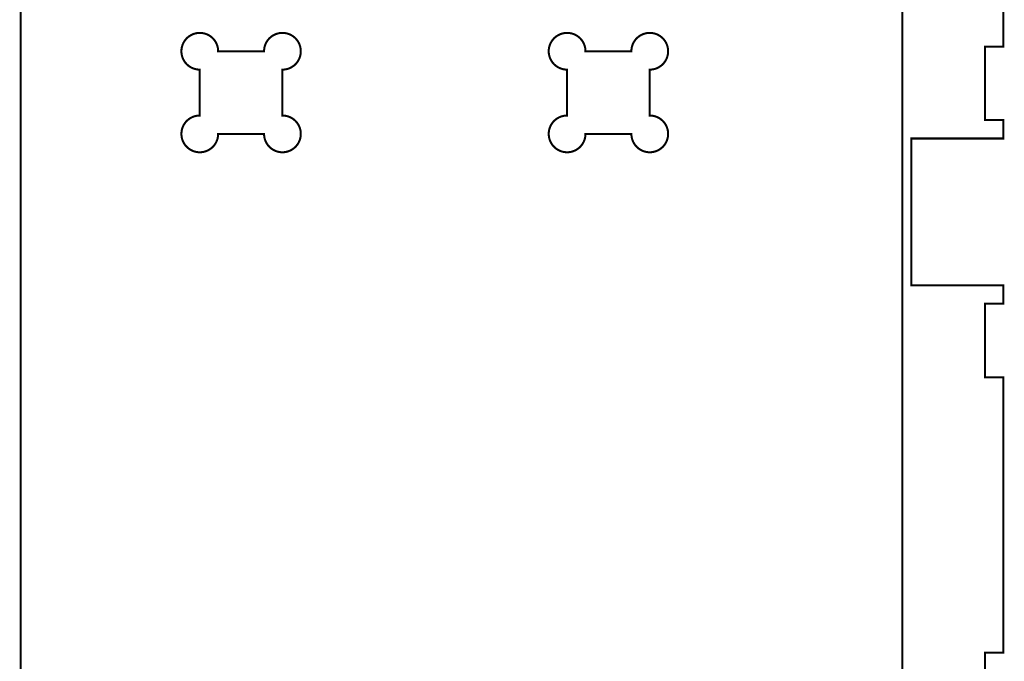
# Model space of a CAD drawing. Extents: x 0 to 6880, y 0 to 3267.
# Tile 20 of 37: x 3465 to 3948, y 846 to 1160. Entities that reach past the tile are written whole.
import ezdxf

# ---------------------------------------------------------------- set-up
doc = ezdxf.new("R2010")
doc.units = 0
doc.layers.get('0').update_dxf_attribs({"linetype": 'CONTINUOUS'})

msp = doc.modelspace()

# ---------------------------------------------------------------- linework, layer by layer
at = {"color": 0, "const_width": 1}
for points in [[(3465.5, 2580.39), (3465.5, 674.639)], [(3947, 1633.14), (3947, 1408.14), (3938, 1408.14), (3938, 1372.14), (3947, 1372.14), (3947, 1147.14), (3938, 1147.14), (3938, 1111.14), (3947, 1111.14), (3947, 1102.14), (3902, 1102.14), (3902, 1030.14), (3947, 1030.14), (3947, 1021.14), (3938, 1021.14), (3938, 985.139), (3947, 985.139), (3947, 850.139), (3938, 850.139), (3938, 814.139)], [(3897.5, 674.639), (3897.5, 1248.39)]]:
    msp.add_lwpolyline(points, dxfattribs=at)
at = {"color": 0}
for points in [[(3465.5, 2580.39), (3465.5, 674.639)], [(3947, 1633.14), (3947, 1408.14), (3938, 1408.14), (3938, 1372.14), (3947, 1372.14), (3947, 1147.14), (3938, 1147.14), (3938, 1111.14), (3947, 1111.14), (3947, 1102.14), (3902, 1102.14), (3902, 1030.14), (3947, 1030.14), (3947, 1021.14), (3938, 1021.14), (3938, 985.139), (3947, 985.139), (3947, 850.139), (3938, 850.139), (3938, 814.139)], [(3897.5, 674.639), (3897.5, 1248.39)]]:
    msp.add_lwpolyline(points, dxfattribs=at)
at = {"color": 0, "const_width": 1}
for points in [[(3593.75, 1095.39), (3594.25, 1095.4), (3594.74, 1095.44), (3595.21, 1095.51), (3595.68, 1095.6), (3596.14, 1095.71), (3596.6, 1095.85), (3597.04, 1096.01), (3597.47, 1096.19), (3597.89, 1096.39), (3598.29, 1096.62), (3598.68, 1096.86), (3599.07, 1097.13), (3599.43, 1097.41), (3599.78, 1097.71), (3600.11, 1098.02), (3600.43, 1098.36), (3600.74, 1098.71), (3601.01, 1099.07), (3601.28, 1099.45), (3601.53, 1099.85), (3601.75, 1100.25), (3601.94, 1100.67), (3602.14, 1101.1), (3602.29, 1101.54), (3602.43, 1102), (3602.54, 1102.46), (3602.64, 1102.93), (3602.69, 1103.41), (3602.74, 1103.9), (3602.75, 1104.39), (3602.74, 1104.88), (3602.69, 1105.37), (3602.64, 1105.85), (3602.54, 1106.32), (3602.43, 1106.78), (3602.29, 1107.23), (3602.13, 1107.68), (3601.94, 1108.11), (3601.75, 1108.52), (3601.53, 1108.93), (3601.28, 1109.32), (3601.01, 1109.7), (3600.74, 1110.07), (3600.43, 1110.42), (3600.11, 1110.75), (3599.78, 1111.07), (3599.43, 1111.37), (3599.07, 1111.65), (3598.68, 1111.92), (3598.29, 1112.16), (3597.89, 1112.38), (3597.47, 1112.59), (3597.04, 1112.77), (3596.6, 1112.93), (3596.14, 1113.07), (3595.68, 1113.18), (3595.21, 1113.27), (3594.74, 1113.34), (3594.25, 1113.38), (3593.75, 1113.39), (3593.75, 1113.68), (3593.75, 1114.02), (3593.75, 1115.06), (3593.75, 1115.73), (3593.75, 1116.49), (3593.75, 1117.34), (3593.75, 1118.25), (3593.75, 1119.22), (3593.75, 1120.25), (3593.75, 1121.31), (3593.75, 1122.4), (3593.75, 1123.52), (3593.75, 1124.64), (3593.75, 1125.76), (3593.75, 1126.88), (3593.75, 1127.97), (3593.75, 1129.03), (3593.75, 1130.06), (3593.75, 1131.03), (3593.75, 1131.94), (3593.75, 1132.79), (3593.75, 1134.22), (3593.75, 1134.8), (3593.75, 1135.89), (3594.07, 1135.9), (3594.39, 1135.91), (3594.71, 1135.94), (3595.03, 1135.98), (3595.33, 1136.03), (3595.64, 1136.09), (3595.94, 1136.16), (3596.25, 1136.24), (3596.54, 1136.33), (3596.85, 1136.44), (3597.14, 1136.55), (3597.42, 1136.67), (3597.71, 1136.8), (3597.97, 1136.94), (3598.25, 1137.1), (3598.51, 1137.26), (3598.78, 1137.43), (3599.03, 1137.6), (3599.28, 1137.79), (3599.53, 1137.98), (3599.76, 1138.19), (3599.99, 1138.4), (3600.21, 1138.62), (3600.43, 1138.85), (3600.64, 1139.09), (3600.83, 1139.33), (3601.03, 1139.59), (3601.21, 1139.85), (3601.38, 1140.12), (3601.54, 1140.39), (3601.69, 1140.67), (3601.85, 1140.95), (3601.99, 1141.24), (3602.1, 1141.53), (3602.21, 1141.83), (3602.32, 1142.13), (3602.4, 1142.43), (3602.49, 1142.73), (3602.56, 1143.03), (3602.61, 1143.34), (3602.67, 1143.65), (3602.71, 1143.96), (3602.74, 1144.27), (3602.75, 1144.58), (3602.75, 1144.89), (3602.75, 1145.2), (3602.74, 1145.51), (3602.71, 1145.82), (3602.67, 1146.13), (3602.61, 1146.44), (3602.56, 1146.74), (3602.49, 1147.05), (3602.4, 1147.35), (3602.32, 1147.65), (3602.21, 1147.95), (3602.1, 1148.24), (3601.99, 1148.54), (3601.85, 1148.82), (3601.69, 1149.11), (3601.54, 1149.39), (3601.38, 1149.66), (3601.21, 1149.93), (3601.03, 1150.19), (3600.83, 1150.44), (3600.64, 1150.69), (3600.43, 1150.93), (3600.21, 1151.16), (3599.99, 1151.38), (3599.76, 1151.59), (3599.53, 1151.79), (3599.28, 1151.99), (3599.03, 1152.18), (3598.78, 1152.35), (3598.51, 1152.52), (3598.25, 1152.68), (3597.97, 1152.83), (3597.71, 1152.98), (3597.42, 1153.11), (3597.14, 1153.23), (3596.85, 1153.34), (3596.54, 1153.44), (3596.25, 1153.54), (3595.94, 1153.62), (3595.64, 1153.69), (3595.33, 1153.75), (3595.03, 1153.8), (3594.71, 1153.84), (3594.39, 1153.87), (3594.07, 1153.88), (3593.75, 1153.89), (3593.51, 1153.89), (3593.28, 1153.88), (3593.04, 1153.86), (3592.81, 1153.84), (3592.57, 1153.81), (3592.33, 1153.78), (3592.1, 1153.74), (3591.88, 1153.69), (3591.64, 1153.64), (3591.42, 1153.58), (3591.19, 1153.52), (3590.97, 1153.45), (3590.75, 1153.37), (3590.53, 1153.29), (3590.31, 1153.2), (3590.1, 1153.11), (3589.88, 1153.01), (3589.67, 1152.91), (3589.46, 1152.8), (3589.25, 1152.69), (3589.06, 1152.57), (3588.86, 1152.44), (3588.65, 1152.31), (3588.47, 1152.18), (3588.28, 1152.03), (3588.1, 1151.89), (3587.92, 1151.74), (3587.74, 1151.58), (3587.56, 1151.42), (3587.39, 1151.25), (3587.22, 1151.08), (3587.06, 1150.91), (3586.9, 1150.73), (3586.75, 1150.55), (3586.61, 1150.36), (3586.46, 1150.17), (3586.33, 1149.98), (3586.19, 1149.78), (3586.07, 1149.59), (3585.96, 1149.38), (3585.83, 1149.18), (3585.72, 1148.97), (3585.63, 1148.76), (3585.53, 1148.55), (3585.43, 1148.33), (3585.35, 1148.12), (3585.26, 1147.9), (3585.19, 1147.67), (3585.13, 1147.45), (3585.06, 1147.23), (3585, 1147), (3584.94, 1146.77), (3584.9, 1146.54), (3584.86, 1146.31), (3584.83, 1146.07), (3584.81, 1145.84), (3584.78, 1145.6), (3584.76, 1145.37), (3584.75, 1145.13), (3584.75, 1144.89), (3562.25, 1144.89), (3562.24, 1145.38), (3562.19, 1145.87), (3562.13, 1146.35), (3562.04, 1146.82), (3561.93, 1147.28), (3561.79, 1147.73), (3561.63, 1148.18), (3561.44, 1148.61), (3561.25, 1149.02), (3561.01, 1149.43), (3560.78, 1149.82), (3560.51, 1150.2), (3560.24, 1150.57), (3559.93, 1150.92), (3559.61, 1151.25), (3559.28, 1151.57), (3558.93, 1151.87), (3558.57, 1152.15), (3558.18, 1152.42), (3557.79, 1152.66), (3557.39, 1152.88), (3556.97, 1153.09), (3556.54, 1153.27), (3556.1, 1153.43), (3555.64, 1153.57), (3555.18, 1153.68), (3554.71, 1153.77), (3554.24, 1153.84), (3553.75, 1153.88), (3553.25, 1153.89), (3552.93, 1153.88), (3552.61, 1153.87), (3552.29, 1153.84), (3551.97, 1153.8), (3551.67, 1153.75), (3551.36, 1153.69), (3551.06, 1153.62), (3550.75, 1153.53), (3550.46, 1153.44), (3550.15, 1153.34), (3549.86, 1153.23), (3549.58, 1153.11), (3549.29, 1152.98), (3549.03, 1152.83), (3548.75, 1152.68), (3548.49, 1152.52), (3548.22, 1152.35), (3547.97, 1152.18), (3547.72, 1151.99), (3547.47, 1151.79), (3547.24, 1151.59), (3547.01, 1151.38), (3546.79, 1151.16), (3546.57, 1150.93), (3546.36, 1150.69), (3546.17, 1150.44), (3545.97, 1150.19), (3545.79, 1149.93), (3545.63, 1149.66), (3545.46, 1149.39), (3545.31, 1149.11), (3545.15, 1148.82), (3545.03, 1148.53), (3544.9, 1148.24), (3544.79, 1147.95), (3544.68, 1147.65), (3544.6, 1147.35), (3544.51, 1147.05), (3544.44, 1146.74), (3544.39, 1146.44), (3544.33, 1146.13), (3544.29, 1145.82), (3544.28, 1145.51), (3544.25, 1145.2), (3544.25, 1144.89), (3544.25, 1144.58), (3544.28, 1144.27), (3544.29, 1143.96), (3544.33, 1143.65), (3544.39, 1143.34), (3544.44, 1143.03), (3544.51, 1142.73), (3544.6, 1142.43), (3544.68, 1142.13), (3544.79, 1141.83), (3544.9, 1141.53), (3545.03, 1141.24), (3545.15, 1140.95), (3545.31, 1140.67), (3545.46, 1140.39), (3545.63, 1140.11), (3545.79, 1139.85), (3545.97, 1139.59), (3546.17, 1139.33), (3546.38, 1139.09), (3546.57, 1138.85), (3546.79, 1138.62), (3547.01, 1138.4), (3547.24, 1138.19), (3547.47, 1137.98), (3547.72, 1137.79), (3547.97, 1137.6), (3548.22, 1137.42), (3548.49, 1137.25), (3548.75, 1137.09), (3549.03, 1136.94), (3549.31, 1136.8), (3549.58, 1136.67), (3549.86, 1136.55), (3550.15, 1136.44), (3550.46, 1136.33), (3550.75, 1136.24), (3551.06, 1136.16), (3551.36, 1136.09), (3551.67, 1136.03), (3551.99, 1135.98), (3552.29, 1135.94), (3552.61, 1135.91), (3552.93, 1135.89), (3553.25, 1135.89), (3553.25, 1134.8), (3553.25, 1134.22), (3553.25, 1133.55), (3553.25, 1132.79), (3553.25, 1131.94), (3553.25, 1131.03), (3553.25, 1130.06), (3553.25, 1129.03), (3553.25, 1127.97), (3553.25, 1126.88), (3553.25, 1125.76), (3553.25, 1124.64), (3553.25, 1123.52), (3553.25, 1122.4), (3553.25, 1121.31), (3553.25, 1120.24), (3553.25, 1119.22), (3553.25, 1118.25), (3553.25, 1117.33), (3553.25, 1115.73), (3553.25, 1115.06), (3553.25, 1114.02), (3553.25, 1113.68), (3553.25, 1113.39), (3552.75, 1113.38), (3552.26, 1113.33), (3551.79, 1113.27), (3551.32, 1113.18), (3550.86, 1113.07), (3550.4, 1112.93), (3549.96, 1112.77), (3549.53, 1112.59), (3549.11, 1112.38), (3548.71, 1112.16), (3548.32, 1111.92), (3547.93, 1111.65), (3547.57, 1111.37), (3547.22, 1111.07), (3546.89, 1110.75), (3546.57, 1110.42), (3546.26, 1110.07), (3545.99, 1109.7), (3545.72, 1109.32), (3545.47, 1108.93), (3545.25, 1108.52), (3545.06, 1108.1), (3544.88, 1107.67), (3544.71, 1107.23), (3544.57, 1106.78), (3544.46, 1106.32), (3544.36, 1105.85), (3544.31, 1105.37), (3544.26, 1104.88), (3544.25, 1104.39), (3544.26, 1103.89), (3544.31, 1103.41), (3544.38, 1102.93), (3544.46, 1102.46), (3544.57, 1101.99), (3544.71, 1101.54), (3544.88, 1101.1), (3545.06, 1100.67), (3545.25, 1100.25), (3545.49, 1099.84), (3545.72, 1099.45), (3545.99, 1099.07), (3546.26, 1098.71), (3546.57, 1098.36), (3546.89, 1098.02), (3547.22, 1097.71), (3547.57, 1097.41), (3547.93, 1097.12), (3548.32, 1096.86), (3548.71, 1096.62), (3549.11, 1096.39), (3549.53, 1096.19), (3549.96, 1096.01), (3550.4, 1095.85), (3550.86, 1095.71), (3551.32, 1095.6), (3551.79, 1095.51), (3552.26, 1095.44), (3552.76, 1095.4), (3553.25, 1095.39), (3553.75, 1095.4), (3554.24, 1095.44), (3554.71, 1095.51), (3555.18, 1095.6), (3555.64, 1095.71), (3556.1, 1095.85), (3556.54, 1096.01), (3556.97, 1096.19), (3557.39, 1096.39), (3557.79, 1096.62), (3558.18, 1096.86), (3558.57, 1097.13), (3558.93, 1097.41), (3559.28, 1097.71), (3559.61, 1098.02), (3559.93, 1098.36), (3560.24, 1098.71), (3560.51, 1099.07), (3560.78, 1099.45), (3561.03, 1099.85), (3561.25, 1100.25), (3561.44, 1100.67), (3561.63, 1101.1), (3561.79, 1101.54), (3561.93, 1102), (3562.04, 1102.46), (3562.14, 1102.93), (3562.19, 1103.41), (3562.24, 1103.89), (3562.25, 1104.39), (3584.75, 1104.39), (3584.75, 1104.39), (3584.76, 1103.89), (3584.81, 1103.41), (3584.88, 1102.93), (3584.96, 1102.46), (3585.07, 1102), (3585.21, 1101.54), (3585.38, 1101.1), (3585.56, 1100.67), (3585.75, 1100.25), (3585.99, 1099.85), (3586.22, 1099.45), (3586.49, 1099.07), (3586.76, 1098.71), (3587.07, 1098.36), (3587.39, 1098.02), (3587.72, 1097.71), (3588.07, 1097.41), (3588.43, 1097.13), (3588.82, 1096.86), (3589.21, 1096.62), (3589.61, 1096.39), (3590.03, 1096.19), (3590.46, 1096.01), (3590.9, 1095.85), (3591.36, 1095.71), (3591.82, 1095.6), (3592.29, 1095.51), (3592.78, 1095.44), (3593.26, 1095.4), (3593.75, 1095.39)], [(3773.75, 1095.39), (3774.25, 1095.4), (3774.74, 1095.44), (3775.21, 1095.51), (3775.68, 1095.6), (3776.14, 1095.71), (3776.6, 1095.85), (3777.04, 1096.01), (3777.47, 1096.19), (3777.89, 1096.39), (3778.29, 1096.62), (3778.68, 1096.86), (3779.07, 1097.13), (3779.43, 1097.41), (3779.78, 1097.71), (3780.11, 1098.02), (3780.43, 1098.36), (3780.74, 1098.71), (3781.01, 1099.07), (3781.28, 1099.45), (3781.53, 1099.85), (3781.75, 1100.25), (3781.94, 1100.67), (3782.13, 1101.1), (3782.29, 1101.54), (3782.43, 1102), (3782.54, 1102.46), (3782.64, 1102.93), (3782.69, 1103.41), (3782.74, 1103.9), (3782.75, 1104.39), (3782.74, 1104.88), (3782.69, 1105.37), (3782.64, 1105.85), (3782.54, 1106.32), (3782.43, 1106.78), (3782.29, 1107.23), (3782.13, 1107.68), (3781.94, 1108.11), (3781.75, 1108.52), (3781.53, 1108.93), (3781.28, 1109.32), (3781.01, 1109.7), (3780.74, 1110.07), (3780.43, 1110.42), (3780.11, 1110.75), (3779.78, 1111.07), (3779.43, 1111.37), (3779.07, 1111.65), (3778.68, 1111.92), (3778.29, 1112.16), (3777.89, 1112.38), (3777.47, 1112.59), (3777.04, 1112.77), (3776.6, 1112.93), (3776.14, 1113.07), (3775.68, 1113.18), (3775.21, 1113.27), (3774.74, 1113.34), (3774.25, 1113.38), (3773.75, 1113.39), (3773.75, 1120.25), (3773.75, 1121.31), (3773.75, 1129.03), (3773.75, 1130.06), (3773.75, 1135.89), (3774.07, 1135.9), (3774.39, 1135.91), (3774.71, 1135.94), (3775.01, 1135.98), (3775.33, 1136.03), (3775.64, 1136.09), (3775.94, 1136.16), (3776.25, 1136.24), (3776.54, 1136.33), (3776.85, 1136.44), (3777.14, 1136.55), (3777.42, 1136.67), (3777.71, 1136.8), (3777.97, 1136.94), (3778.25, 1137.1), (3778.51, 1137.26), (3778.78, 1137.43), (3779.03, 1137.6), (3779.28, 1137.79), (3779.53, 1137.98), (3779.76, 1138.19), (3779.99, 1138.4), (3780.21, 1138.62), (3780.43, 1138.85), (3780.64, 1139.09), (3780.83, 1139.33), (3781.03, 1139.59), (3781.21, 1139.85), (3781.38, 1140.12), (3781.54, 1140.39), (3781.69, 1140.67), (3781.85, 1140.95), (3781.97, 1141.24), (3782.1, 1141.53), (3782.21, 1141.83), (3782.32, 1142.13), (3782.4, 1142.43), (3782.49, 1142.73), (3782.56, 1143.03), (3782.61, 1143.34), (3782.67, 1143.65), (3782.71, 1143.96), (3782.72, 1144.27), (3782.75, 1144.58), (3782.75, 1144.89), (3782.75, 1145.2), (3782.72, 1145.51), (3782.71, 1145.82), (3782.67, 1146.13), (3782.61, 1146.44), (3782.56, 1146.74), (3782.49, 1147.05), (3782.4, 1147.35), (3782.32, 1147.65), (3782.21, 1147.95), (3782.1, 1148.24), (3781.97, 1148.54), (3781.85, 1148.82), (3781.69, 1149.11), (3781.54, 1149.39), (3781.38, 1149.66), (3781.21, 1149.93), (3781.03, 1150.19), (3780.83, 1150.44), (3780.64, 1150.69), (3780.43, 1150.93), (3780.21, 1151.16), (3779.99, 1151.38), (3779.76, 1151.59), (3779.53, 1151.79), (3779.28, 1151.99), (3779.03, 1152.18), (3778.78, 1152.35), (3778.51, 1152.52), (3778.25, 1152.68), (3777.97, 1152.83), (3777.71, 1152.98), (3777.42, 1153.11), (3777.14, 1153.23), (3776.85, 1153.34), (3776.54, 1153.44), (3776.25, 1153.54), (3775.94, 1153.62), (3775.64, 1153.69), (3775.33, 1153.75), (3775.01, 1153.8), (3774.71, 1153.84), (3774.39, 1153.87), (3774.07, 1153.88), (3773.75, 1153.89), (3773.51, 1153.89), (3773.28, 1153.88), (3773.04, 1153.86), (3772.81, 1153.84), (3772.57, 1153.81), (3772.33, 1153.78), (3772.1, 1153.74), (3771.88, 1153.69), (3771.64, 1153.64), (3771.42, 1153.58), (3771.19, 1153.52), (3770.96, 1153.45), (3770.75, 1153.37), (3770.53, 1153.29), (3770.31, 1153.2), (3770.1, 1153.11), (3769.88, 1153.01), (3769.67, 1152.91), (3769.46, 1152.8), (3769.25, 1152.69), (3769.06, 1152.57), (3768.86, 1152.44), (3768.65, 1152.31), (3768.47, 1152.18), (3768.28, 1152.03), (3768.1, 1151.89), (3767.92, 1151.74), (3767.74, 1151.58), (3767.56, 1151.42), (3767.39, 1151.25), (3767.22, 1151.08), (3767.06, 1150.91), (3766.9, 1150.73), (3766.75, 1150.55), (3766.61, 1150.36), (3766.46, 1150.17), (3766.33, 1149.98), (3766.19, 1149.78), (3766.07, 1149.58), (3765.96, 1149.38), (3765.83, 1149.18), (3765.72, 1148.97), (3765.63, 1148.76), (3765.53, 1148.55), (3765.43, 1148.33), (3765.35, 1148.12), (3765.26, 1147.9), (3765.19, 1147.67), (3765.13, 1147.45), (3765.06, 1147.23), (3765, 1147), (3764.94, 1146.77), (3764.9, 1146.54), (3764.86, 1146.31), (3764.83, 1146.07), (3764.81, 1145.84), (3764.78, 1145.6), (3764.76, 1145.37), (3764.75, 1145.13), (3764.75, 1144.89), (3742.25, 1144.89), (3742.24, 1145.38), (3742.19, 1145.87), (3742.14, 1146.35), (3742.04, 1146.82), (3741.93, 1147.28), (3741.79, 1147.73), (3741.63, 1148.18), (3741.44, 1148.61), (3741.25, 1149.02), (3741.03, 1149.43), (3740.78, 1149.82), (3740.51, 1150.2), (3740.24, 1150.57), (3739.93, 1150.92), (3739.61, 1151.25), (3739.28, 1151.57), (3738.93, 1151.87), (3738.57, 1152.15), (3738.18, 1152.42), (3737.79, 1152.66), (3737.39, 1152.88), (3736.97, 1153.09), (3736.54, 1153.27), (3736.1, 1153.43), (3735.64, 1153.57), (3735.18, 1153.68), (3734.71, 1153.77), (3734.24, 1153.84), (3733.75, 1153.88), (3733.25, 1153.89), (3732.93, 1153.88), (3732.61, 1153.87), (3732.29, 1153.84), (3731.99, 1153.8), (3731.67, 1153.75), (3731.36, 1153.69), (3731.06, 1153.62), (3730.75, 1153.53), (3730.46, 1153.44), (3730.15, 1153.34), (3729.86, 1153.23), (3729.58, 1153.11), (3729.31, 1152.98), (3729.03, 1152.83), (3728.75, 1152.68), (3728.49, 1152.52), (3728.22, 1152.35), (3727.97, 1152.18), (3727.72, 1151.99), (3727.47, 1151.79), (3727.24, 1151.59), (3727.01, 1151.38), (3726.79, 1151.16), (3726.57, 1150.93), (3726.38, 1150.69), (3726.17, 1150.44), (3725.97, 1150.19), (3725.79, 1149.93), (3725.63, 1149.66), (3725.46, 1149.39), (3725.31, 1149.11), (3725.15, 1148.82), (3725.03, 1148.54), (3724.9, 1148.24), (3724.79, 1147.95), (3724.68, 1147.65), (3724.6, 1147.35), (3724.51, 1147.05), (3724.44, 1146.74), (3724.39, 1146.44), (3724.33, 1146.13), (3724.29, 1145.82), (3724.28, 1145.51), (3724.25, 1145.2), (3724.25, 1144.89), (3724.25, 1144.58), (3724.28, 1144.27), (3724.29, 1143.96), (3724.33, 1143.65), (3724.39, 1143.34), (3724.44, 1143.03), (3724.51, 1142.73), (3724.6, 1142.43), (3724.68, 1142.13), (3724.79, 1141.83), (3724.9, 1141.53), (3725.03, 1141.24), (3725.15, 1140.95), (3725.31, 1140.67), (3725.46, 1140.39), (3725.63, 1140.11), (3725.79, 1139.85), (3725.97, 1139.59), (3726.17, 1139.33), (3726.38, 1139.09), (3726.57, 1138.85), (3726.79, 1138.62), (3727.01, 1138.4), (3727.24, 1138.19), (3727.47, 1137.98), (3727.72, 1137.79), (3727.97, 1137.6), (3728.22, 1137.42), (3728.49, 1137.26), (3728.75, 1137.09), (3729.03, 1136.94), (3729.31, 1136.8), (3729.58, 1136.67), (3729.86, 1136.55), (3730.15, 1136.44), (3730.46, 1136.33), (3730.75, 1136.24), (3731.06, 1136.16), (3731.36, 1136.09), (3731.67, 1136.03), (3731.99, 1135.98), (3732.29, 1135.94), (3732.61, 1135.91), (3732.93, 1135.89), (3733.25, 1135.89), (3733.25, 1129.03), (3733.25, 1127.97), (3733.25, 1120.24), (3733.25, 1119.22), (3733.25, 1113.39), (3732.89, 1113.38), (3732.53, 1113.36), (3732.17, 1113.32), (3731.82, 1113.27), (3731.47, 1113.21), (3731.13, 1113.13), (3730.78, 1113.04), (3730.44, 1112.94), (3730.11, 1112.82), (3729.79, 1112.69), (3729.47, 1112.55), (3729.15, 1112.4), (3728.85, 1112.24), (3728.54, 1112.06), (3728.25, 1111.87), (3727.96, 1111.67), (3727.68, 1111.46), (3727.42, 1111.24), (3727.15, 1111.01), (3726.9, 1110.77), (3726.65, 1110.52), (3726.42, 1110.25), (3726.19, 1109.98), (3725.99, 1109.7), (3725.78, 1109.41), (3725.58, 1109.11), (3725.4, 1108.8), (3725.24, 1108.49), (3725.08, 1108.16), (3724.93, 1107.83), (3724.81, 1107.49), (3724.68, 1107.15), (3724.58, 1106.81), (3724.49, 1106.46), (3724.42, 1106.12), (3724.36, 1105.77), (3724.31, 1105.42), (3724.28, 1105.07), (3724.25, 1104.72), (3724.25, 1104.37), (3724.26, 1104.02), (3724.28, 1103.67), (3724.32, 1103.32), (3724.36, 1102.98), (3724.42, 1102.63), (3724.5, 1102.29), (3724.58, 1101.95), (3724.68, 1101.62), (3724.81, 1101.29), (3724.93, 1100.96), (3725.07, 1100.64), (3725.22, 1100.32), (3725.39, 1100.01), (3725.56, 1099.71), (3725.75, 1099.41), (3725.96, 1099.12), (3726.17, 1098.83), (3726.4, 1098.56), (3726.64, 1098.29), (3726.89, 1098.02), (3727.15, 1097.77), (3727.42, 1097.53), (3727.69, 1097.31), (3727.99, 1097.09), (3728.28, 1096.89), (3728.57, 1096.7), (3728.88, 1096.52), (3729.19, 1096.36), (3729.5, 1096.2), (3729.82, 1096.07), (3730.15, 1095.94), (3730.49, 1095.82), (3730.82, 1095.72), (3731.15, 1095.64), (3731.5, 1095.56), (3731.83, 1095.5), (3732.18, 1095.45), (3732.53, 1095.42), (3732.88, 1095.4), (3733.24, 1095.39), (3733.58, 1095.39), (3733.93, 1095.41), (3734.28, 1095.45), (3734.63, 1095.49), (3734.99, 1095.56), (3735.33, 1095.63), (3735.67, 1095.72), (3736.01, 1095.82), (3736.36, 1095.94), (3736.69, 1096.07), (3737.03, 1096.22), (3737.35, 1096.38), (3737.67, 1096.55), (3737.97, 1096.73), (3738.28, 1096.92), (3738.57, 1097.12), (3738.85, 1097.34), (3739.11, 1097.56), (3739.38, 1097.8), (3739.63, 1098.04), (3739.88, 1098.29), (3740.1, 1098.55), (3740.32, 1098.82), (3740.53, 1099.1), (3740.74, 1099.39), (3740.92, 1099.68), (3741.1, 1099.98), (3741.26, 1100.29), (3741.42, 1100.6), (3741.56, 1100.93), (3741.68, 1101.25), (3741.81, 1101.58), (3741.9, 1101.92), (3742, 1102.26), (3742.07, 1102.61), (3742.14, 1102.96), (3742.18, 1103.31), (3742.22, 1103.67), (3742.25, 1104.03), (3742.25, 1104.39), (3764.75, 1104.39), (3764.75, 1104.39), (3764.76, 1103.89), (3764.81, 1103.41), (3764.88, 1102.93), (3764.96, 1102.46), (3765.07, 1102), (3765.21, 1101.54), (3765.38, 1101.1), (3765.56, 1100.67), (3765.75, 1100.25), (3765.99, 1099.85), (3766.22, 1099.45), (3766.49, 1099.07), (3766.76, 1098.71), (3767.07, 1098.36), (3767.39, 1098.02), (3767.72, 1097.71), (3768.07, 1097.41), (3768.43, 1097.13), (3768.82, 1096.86), (3769.21, 1096.62), (3769.61, 1096.39), (3770.03, 1096.19), (3770.46, 1096.01), (3770.9, 1095.85), (3771.36, 1095.71), (3771.82, 1095.6), (3772.29, 1095.51), (3772.76, 1095.44), (3773.26, 1095.4), (3773.75, 1095.39)]]:
    msp.add_lwpolyline(points, close=True, dxfattribs=at)
at = {"color": 0}
for points in [[(3593.75, 1095.39), (3594.25, 1095.4), (3594.74, 1095.44), (3595.21, 1095.51), (3595.68, 1095.6), (3596.14, 1095.71), (3596.6, 1095.85), (3597.04, 1096.01), (3597.47, 1096.19), (3597.89, 1096.39), (3598.29, 1096.62), (3598.68, 1096.86), (3599.07, 1097.13), (3599.43, 1097.41), (3599.78, 1097.71), (3600.11, 1098.02), (3600.43, 1098.36), (3600.74, 1098.71), (3601.01, 1099.07), (3601.28, 1099.45), (3601.53, 1099.85), (3601.75, 1100.25), (3601.94, 1100.67), (3602.14, 1101.1), (3602.29, 1101.54), (3602.43, 1102), (3602.54, 1102.46), (3602.64, 1102.93), (3602.69, 1103.41), (3602.74, 1103.9), (3602.75, 1104.39), (3602.74, 1104.88), (3602.69, 1105.37), (3602.64, 1105.85), (3602.54, 1106.32), (3602.43, 1106.78), (3602.29, 1107.23), (3602.13, 1107.68), (3601.94, 1108.11), (3601.75, 1108.52), (3601.53, 1108.93), (3601.28, 1109.32), (3601.01, 1109.7), (3600.74, 1110.07), (3600.43, 1110.42), (3600.11, 1110.75), (3599.78, 1111.07), (3599.43, 1111.37), (3599.07, 1111.65), (3598.68, 1111.92), (3598.29, 1112.16), (3597.89, 1112.38), (3597.47, 1112.59), (3597.04, 1112.77), (3596.6, 1112.93), (3596.14, 1113.07), (3595.68, 1113.18), (3595.21, 1113.27), (3594.74, 1113.34), (3594.25, 1113.38), (3593.75, 1113.39), (3593.75, 1113.68), (3593.75, 1114.02), (3593.75, 1115.06), (3593.75, 1115.73), (3593.75, 1116.49), (3593.75, 1117.34), (3593.75, 1118.25), (3593.75, 1119.22), (3593.75, 1120.25), (3593.75, 1121.31), (3593.75, 1122.4), (3593.75, 1123.52), (3593.75, 1124.64), (3593.75, 1125.76), (3593.75, 1126.88), (3593.75, 1127.97), (3593.75, 1129.03), (3593.75, 1130.06), (3593.75, 1131.03), (3593.75, 1131.94), (3593.75, 1132.79), (3593.75, 1134.22), (3593.75, 1134.8), (3593.75, 1135.89), (3594.07, 1135.9), (3594.39, 1135.91), (3594.71, 1135.94), (3595.03, 1135.98), (3595.33, 1136.03), (3595.64, 1136.09), (3595.94, 1136.16), (3596.25, 1136.24), (3596.54, 1136.33), (3596.85, 1136.44), (3597.14, 1136.55), (3597.42, 1136.67), (3597.71, 1136.8), (3597.97, 1136.94), (3598.25, 1137.1), (3598.51, 1137.26), (3598.78, 1137.43), (3599.03, 1137.6), (3599.28, 1137.79), (3599.53, 1137.98), (3599.76, 1138.19), (3599.99, 1138.4), (3600.21, 1138.62), (3600.43, 1138.85), (3600.64, 1139.09), (3600.83, 1139.33), (3601.03, 1139.59), (3601.21, 1139.85), (3601.38, 1140.12), (3601.54, 1140.39), (3601.69, 1140.67), (3601.85, 1140.95), (3601.99, 1141.24), (3602.1, 1141.53), (3602.21, 1141.83), (3602.32, 1142.13), (3602.4, 1142.43), (3602.49, 1142.73), (3602.56, 1143.03), (3602.61, 1143.34), (3602.67, 1143.65), (3602.71, 1143.96), (3602.74, 1144.27), (3602.75, 1144.58), (3602.75, 1144.89), (3602.75, 1145.2), (3602.74, 1145.51), (3602.71, 1145.82), (3602.67, 1146.13), (3602.61, 1146.44), (3602.56, 1146.74), (3602.49, 1147.05), (3602.4, 1147.35), (3602.32, 1147.65), (3602.21, 1147.95), (3602.1, 1148.24), (3601.99, 1148.54), (3601.85, 1148.82), (3601.69, 1149.11), (3601.54, 1149.39), (3601.38, 1149.66), (3601.21, 1149.93), (3601.03, 1150.19), (3600.83, 1150.44), (3600.64, 1150.69), (3600.43, 1150.93), (3600.21, 1151.16), (3599.99, 1151.38), (3599.76, 1151.59), (3599.53, 1151.79), (3599.28, 1151.99), (3599.03, 1152.18), (3598.78, 1152.35), (3598.51, 1152.52), (3598.25, 1152.68), (3597.97, 1152.83), (3597.71, 1152.98), (3597.42, 1153.11), (3597.14, 1153.23), (3596.85, 1153.34), (3596.54, 1153.44), (3596.25, 1153.54), (3595.94, 1153.62), (3595.64, 1153.69), (3595.33, 1153.75), (3595.03, 1153.8), (3594.71, 1153.84), (3594.39, 1153.87), (3594.07, 1153.88), (3593.75, 1153.89), (3593.51, 1153.89), (3593.28, 1153.88), (3593.04, 1153.86), (3592.81, 1153.84), (3592.57, 1153.81), (3592.33, 1153.78), (3592.1, 1153.74), (3591.88, 1153.69), (3591.64, 1153.64), (3591.42, 1153.58), (3591.19, 1153.52), (3590.97, 1153.45), (3590.75, 1153.37), (3590.53, 1153.29), (3590.31, 1153.2), (3590.1, 1153.11), (3589.88, 1153.01), (3589.67, 1152.91), (3589.46, 1152.8), (3589.25, 1152.69), (3589.06, 1152.57), (3588.86, 1152.44), (3588.65, 1152.31), (3588.47, 1152.18), (3588.28, 1152.03), (3588.1, 1151.89), (3587.92, 1151.74), (3587.74, 1151.58), (3587.56, 1151.42), (3587.39, 1151.25), (3587.22, 1151.08), (3587.06, 1150.91), (3586.9, 1150.73), (3586.75, 1150.55), (3586.61, 1150.36), (3586.46, 1150.17), (3586.33, 1149.98), (3586.19, 1149.78), (3586.07, 1149.59), (3585.96, 1149.38), (3585.83, 1149.18), (3585.72, 1148.97), (3585.63, 1148.76), (3585.53, 1148.55), (3585.43, 1148.33), (3585.35, 1148.12), (3585.26, 1147.9), (3585.19, 1147.67), (3585.13, 1147.45), (3585.06, 1147.23), (3585, 1147), (3584.94, 1146.77), (3584.9, 1146.54), (3584.86, 1146.31), (3584.83, 1146.07), (3584.81, 1145.84), (3584.78, 1145.6), (3584.76, 1145.37), (3584.75, 1145.13), (3584.75, 1144.89), (3562.25, 1144.89), (3562.24, 1145.38), (3562.19, 1145.87), (3562.13, 1146.35), (3562.04, 1146.82), (3561.93, 1147.28), (3561.79, 1147.73), (3561.63, 1148.18), (3561.44, 1148.61), (3561.25, 1149.02), (3561.01, 1149.43), (3560.78, 1149.82), (3560.51, 1150.2), (3560.24, 1150.57), (3559.93, 1150.92), (3559.61, 1151.25), (3559.28, 1151.57), (3558.93, 1151.87), (3558.57, 1152.15), (3558.18, 1152.42), (3557.79, 1152.66), (3557.39, 1152.88), (3556.97, 1153.09), (3556.54, 1153.27), (3556.1, 1153.43), (3555.64, 1153.57), (3555.18, 1153.68), (3554.71, 1153.77), (3554.24, 1153.84), (3553.75, 1153.88), (3553.25, 1153.89), (3552.93, 1153.88), (3552.61, 1153.87), (3552.29, 1153.84), (3551.97, 1153.8), (3551.67, 1153.75), (3551.36, 1153.69), (3551.06, 1153.62), (3550.75, 1153.53), (3550.46, 1153.44), (3550.15, 1153.34), (3549.86, 1153.23), (3549.58, 1153.11), (3549.29, 1152.98), (3549.03, 1152.83), (3548.75, 1152.68), (3548.49, 1152.52), (3548.22, 1152.35), (3547.97, 1152.18), (3547.72, 1151.99), (3547.47, 1151.79), (3547.24, 1151.59), (3547.01, 1151.38), (3546.79, 1151.16), (3546.57, 1150.93), (3546.36, 1150.69), (3546.17, 1150.44), (3545.97, 1150.19), (3545.79, 1149.93), (3545.63, 1149.66), (3545.46, 1149.39), (3545.31, 1149.11), (3545.15, 1148.82), (3545.03, 1148.53), (3544.9, 1148.24), (3544.79, 1147.95), (3544.68, 1147.65), (3544.6, 1147.35), (3544.51, 1147.05), (3544.44, 1146.74), (3544.39, 1146.44), (3544.33, 1146.13), (3544.29, 1145.82), (3544.28, 1145.51), (3544.25, 1145.2), (3544.25, 1144.89), (3544.25, 1144.58), (3544.28, 1144.27), (3544.29, 1143.96), (3544.33, 1143.65), (3544.39, 1143.34), (3544.44, 1143.03), (3544.51, 1142.73), (3544.6, 1142.43), (3544.68, 1142.13), (3544.79, 1141.83), (3544.9, 1141.53), (3545.03, 1141.24), (3545.15, 1140.95), (3545.31, 1140.67), (3545.46, 1140.39), (3545.63, 1140.11), (3545.79, 1139.85), (3545.97, 1139.59), (3546.17, 1139.33), (3546.38, 1139.09), (3546.57, 1138.85), (3546.79, 1138.62), (3547.01, 1138.4), (3547.24, 1138.19), (3547.47, 1137.98), (3547.72, 1137.79), (3547.97, 1137.6), (3548.22, 1137.42), (3548.49, 1137.25), (3548.75, 1137.09), (3549.03, 1136.94), (3549.31, 1136.8), (3549.58, 1136.67), (3549.86, 1136.55), (3550.15, 1136.44), (3550.46, 1136.33), (3550.75, 1136.24), (3551.06, 1136.16), (3551.36, 1136.09), (3551.67, 1136.03), (3551.99, 1135.98), (3552.29, 1135.94), (3552.61, 1135.91), (3552.93, 1135.89), (3553.25, 1135.89), (3553.25, 1134.8), (3553.25, 1134.22), (3553.25, 1133.55), (3553.25, 1132.79), (3553.25, 1131.94), (3553.25, 1131.03), (3553.25, 1130.06), (3553.25, 1129.03), (3553.25, 1127.97), (3553.25, 1126.88), (3553.25, 1125.76), (3553.25, 1124.64), (3553.25, 1123.52), (3553.25, 1122.4), (3553.25, 1121.31), (3553.25, 1120.24), (3553.25, 1119.22), (3553.25, 1118.25), (3553.25, 1117.33), (3553.25, 1115.73), (3553.25, 1115.06), (3553.25, 1114.02), (3553.25, 1113.68), (3553.25, 1113.39), (3552.75, 1113.38), (3552.26, 1113.33), (3551.79, 1113.27), (3551.32, 1113.18), (3550.86, 1113.07), (3550.4, 1112.93), (3549.96, 1112.77), (3549.53, 1112.59), (3549.11, 1112.38), (3548.71, 1112.16), (3548.32, 1111.92), (3547.93, 1111.65), (3547.57, 1111.37), (3547.22, 1111.07), (3546.89, 1110.75), (3546.57, 1110.42), (3546.26, 1110.07), (3545.99, 1109.7), (3545.72, 1109.32), (3545.47, 1108.93), (3545.25, 1108.52), (3545.06, 1108.1), (3544.88, 1107.67), (3544.71, 1107.23), (3544.57, 1106.78), (3544.46, 1106.32), (3544.36, 1105.85), (3544.31, 1105.37), (3544.26, 1104.88), (3544.25, 1104.39), (3544.26, 1103.89), (3544.31, 1103.41), (3544.38, 1102.93), (3544.46, 1102.46), (3544.57, 1101.99), (3544.71, 1101.54), (3544.88, 1101.1), (3545.06, 1100.67), (3545.25, 1100.25), (3545.49, 1099.84), (3545.72, 1099.45), (3545.99, 1099.07), (3546.26, 1098.71), (3546.57, 1098.36), (3546.89, 1098.02), (3547.22, 1097.71), (3547.57, 1097.41), (3547.93, 1097.12), (3548.32, 1096.86), (3548.71, 1096.62), (3549.11, 1096.39), (3549.53, 1096.19), (3549.96, 1096.01), (3550.4, 1095.85), (3550.86, 1095.71), (3551.32, 1095.6), (3551.79, 1095.51), (3552.26, 1095.44), (3552.76, 1095.4), (3553.25, 1095.39), (3553.75, 1095.4), (3554.24, 1095.44), (3554.71, 1095.51), (3555.18, 1095.6), (3555.64, 1095.71), (3556.1, 1095.85), (3556.54, 1096.01), (3556.97, 1096.19), (3557.39, 1096.39), (3557.79, 1096.62), (3558.18, 1096.86), (3558.57, 1097.13), (3558.93, 1097.41), (3559.28, 1097.71), (3559.61, 1098.02), (3559.93, 1098.36), (3560.24, 1098.71), (3560.51, 1099.07), (3560.78, 1099.45), (3561.03, 1099.85), (3561.25, 1100.25), (3561.44, 1100.67), (3561.63, 1101.1), (3561.79, 1101.54), (3561.93, 1102), (3562.04, 1102.46), (3562.14, 1102.93), (3562.19, 1103.41), (3562.24, 1103.89), (3562.25, 1104.39), (3584.75, 1104.39), (3584.75, 1104.39), (3584.76, 1103.89), (3584.81, 1103.41), (3584.88, 1102.93), (3584.96, 1102.46), (3585.07, 1102), (3585.21, 1101.54), (3585.38, 1101.1), (3585.56, 1100.67), (3585.75, 1100.25), (3585.99, 1099.85), (3586.22, 1099.45), (3586.49, 1099.07), (3586.76, 1098.71), (3587.07, 1098.36), (3587.39, 1098.02), (3587.72, 1097.71), (3588.07, 1097.41), (3588.43, 1097.13), (3588.82, 1096.86), (3589.21, 1096.62), (3589.61, 1096.39), (3590.03, 1096.19), (3590.46, 1096.01), (3590.9, 1095.85), (3591.36, 1095.71), (3591.82, 1095.6), (3592.29, 1095.51), (3592.78, 1095.44), (3593.26, 1095.4), (3593.75, 1095.39)], [(3773.75, 1095.39), (3774.25, 1095.4), (3774.74, 1095.44), (3775.21, 1095.51), (3775.68, 1095.6), (3776.14, 1095.71), (3776.6, 1095.85), (3777.04, 1096.01), (3777.47, 1096.19), (3777.89, 1096.39), (3778.29, 1096.62), (3778.68, 1096.86), (3779.07, 1097.13), (3779.43, 1097.41), (3779.78, 1097.71), (3780.11, 1098.02), (3780.43, 1098.36), (3780.74, 1098.71), (3781.01, 1099.07), (3781.28, 1099.45), (3781.53, 1099.85), (3781.75, 1100.25), (3781.94, 1100.67), (3782.13, 1101.1), (3782.29, 1101.54), (3782.43, 1102), (3782.54, 1102.46), (3782.64, 1102.93), (3782.69, 1103.41), (3782.74, 1103.9), (3782.75, 1104.39), (3782.74, 1104.88), (3782.69, 1105.37), (3782.64, 1105.85), (3782.54, 1106.32), (3782.43, 1106.78), (3782.29, 1107.23), (3782.13, 1107.68), (3781.94, 1108.11), (3781.75, 1108.52), (3781.53, 1108.93), (3781.28, 1109.32), (3781.01, 1109.7), (3780.74, 1110.07), (3780.43, 1110.42), (3780.11, 1110.75), (3779.78, 1111.07), (3779.43, 1111.37), (3779.07, 1111.65), (3778.68, 1111.92), (3778.29, 1112.16), (3777.89, 1112.38), (3777.47, 1112.59), (3777.04, 1112.77), (3776.6, 1112.93), (3776.14, 1113.07), (3775.68, 1113.18), (3775.21, 1113.27), (3774.74, 1113.34), (3774.25, 1113.38), (3773.75, 1113.39), (3773.75, 1120.25), (3773.75, 1121.31), (3773.75, 1129.03), (3773.75, 1130.06), (3773.75, 1135.89), (3774.07, 1135.9), (3774.39, 1135.91), (3774.71, 1135.94), (3775.01, 1135.98), (3775.33, 1136.03), (3775.64, 1136.09), (3775.94, 1136.16), (3776.25, 1136.24), (3776.54, 1136.33), (3776.85, 1136.44), (3777.14, 1136.55), (3777.42, 1136.67), (3777.71, 1136.8), (3777.97, 1136.94), (3778.25, 1137.1), (3778.51, 1137.26), (3778.78, 1137.43), (3779.03, 1137.6), (3779.28, 1137.79), (3779.53, 1137.98), (3779.76, 1138.19), (3779.99, 1138.4), (3780.21, 1138.62), (3780.43, 1138.85), (3780.64, 1139.09), (3780.83, 1139.33), (3781.03, 1139.59), (3781.21, 1139.85), (3781.38, 1140.12), (3781.54, 1140.39), (3781.69, 1140.67), (3781.85, 1140.95), (3781.97, 1141.24), (3782.1, 1141.53), (3782.21, 1141.83), (3782.32, 1142.13), (3782.4, 1142.43), (3782.49, 1142.73), (3782.56, 1143.03), (3782.61, 1143.34), (3782.67, 1143.65), (3782.71, 1143.96), (3782.72, 1144.27), (3782.75, 1144.58), (3782.75, 1144.89), (3782.75, 1145.2), (3782.72, 1145.51), (3782.71, 1145.82), (3782.67, 1146.13), (3782.61, 1146.44), (3782.56, 1146.74), (3782.49, 1147.05), (3782.4, 1147.35), (3782.32, 1147.65), (3782.21, 1147.95), (3782.1, 1148.24), (3781.97, 1148.54), (3781.85, 1148.82), (3781.69, 1149.11), (3781.54, 1149.39), (3781.38, 1149.66), (3781.21, 1149.93), (3781.03, 1150.19), (3780.83, 1150.44), (3780.64, 1150.69), (3780.43, 1150.93), (3780.21, 1151.16), (3779.99, 1151.38), (3779.76, 1151.59), (3779.53, 1151.79), (3779.28, 1151.99), (3779.03, 1152.18), (3778.78, 1152.35), (3778.51, 1152.52), (3778.25, 1152.68), (3777.97, 1152.83), (3777.71, 1152.98), (3777.42, 1153.11), (3777.14, 1153.23), (3776.85, 1153.34), (3776.54, 1153.44), (3776.25, 1153.54), (3775.94, 1153.62), (3775.64, 1153.69), (3775.33, 1153.75), (3775.01, 1153.8), (3774.71, 1153.84), (3774.39, 1153.87), (3774.07, 1153.88), (3773.75, 1153.89), (3773.51, 1153.89), (3773.28, 1153.88), (3773.04, 1153.86), (3772.81, 1153.84), (3772.57, 1153.81), (3772.33, 1153.78), (3772.1, 1153.74), (3771.88, 1153.69), (3771.64, 1153.64), (3771.42, 1153.58), (3771.19, 1153.52), (3770.96, 1153.45), (3770.75, 1153.37), (3770.53, 1153.29), (3770.31, 1153.2), (3770.1, 1153.11), (3769.88, 1153.01), (3769.67, 1152.91), (3769.46, 1152.8), (3769.25, 1152.69), (3769.06, 1152.57), (3768.86, 1152.44), (3768.65, 1152.31), (3768.47, 1152.18), (3768.28, 1152.03), (3768.1, 1151.89), (3767.92, 1151.74), (3767.74, 1151.58), (3767.56, 1151.42), (3767.39, 1151.25), (3767.22, 1151.08), (3767.06, 1150.91), (3766.9, 1150.73), (3766.75, 1150.55), (3766.61, 1150.36), (3766.46, 1150.17), (3766.33, 1149.98), (3766.19, 1149.78), (3766.07, 1149.58), (3765.96, 1149.38), (3765.83, 1149.18), (3765.72, 1148.97), (3765.63, 1148.76), (3765.53, 1148.55), (3765.43, 1148.33), (3765.35, 1148.12), (3765.26, 1147.9), (3765.19, 1147.67), (3765.13, 1147.45), (3765.06, 1147.23), (3765, 1147), (3764.94, 1146.77), (3764.9, 1146.54), (3764.86, 1146.31), (3764.83, 1146.07), (3764.81, 1145.84), (3764.78, 1145.6), (3764.76, 1145.37), (3764.75, 1145.13), (3764.75, 1144.89), (3742.25, 1144.89), (3742.24, 1145.38), (3742.19, 1145.87), (3742.14, 1146.35), (3742.04, 1146.82), (3741.93, 1147.28), (3741.79, 1147.73), (3741.63, 1148.18), (3741.44, 1148.61), (3741.25, 1149.02), (3741.03, 1149.43), (3740.78, 1149.82), (3740.51, 1150.2), (3740.24, 1150.57), (3739.93, 1150.92), (3739.61, 1151.25), (3739.28, 1151.57), (3738.93, 1151.87), (3738.57, 1152.15), (3738.18, 1152.42), (3737.79, 1152.66), (3737.39, 1152.88), (3736.97, 1153.09), (3736.54, 1153.27), (3736.1, 1153.43), (3735.64, 1153.57), (3735.18, 1153.68), (3734.71, 1153.77), (3734.24, 1153.84), (3733.75, 1153.88), (3733.25, 1153.89), (3732.93, 1153.88), (3732.61, 1153.87), (3732.29, 1153.84), (3731.99, 1153.8), (3731.67, 1153.75), (3731.36, 1153.69), (3731.06, 1153.62), (3730.75, 1153.53), (3730.46, 1153.44), (3730.15, 1153.34), (3729.86, 1153.23), (3729.58, 1153.11), (3729.31, 1152.98), (3729.03, 1152.83), (3728.75, 1152.68), (3728.49, 1152.52), (3728.22, 1152.35), (3727.97, 1152.18), (3727.72, 1151.99), (3727.47, 1151.79), (3727.24, 1151.59), (3727.01, 1151.38), (3726.79, 1151.16), (3726.57, 1150.93), (3726.38, 1150.69), (3726.17, 1150.44), (3725.97, 1150.19), (3725.79, 1149.93), (3725.63, 1149.66), (3725.46, 1149.39), (3725.31, 1149.11), (3725.15, 1148.82), (3725.03, 1148.54), (3724.9, 1148.24), (3724.79, 1147.95), (3724.68, 1147.65), (3724.6, 1147.35), (3724.51, 1147.05), (3724.44, 1146.74), (3724.39, 1146.44), (3724.33, 1146.13), (3724.29, 1145.82), (3724.28, 1145.51), (3724.25, 1145.2), (3724.25, 1144.89), (3724.25, 1144.58), (3724.28, 1144.27), (3724.29, 1143.96), (3724.33, 1143.65), (3724.39, 1143.34), (3724.44, 1143.03), (3724.51, 1142.73), (3724.6, 1142.43), (3724.68, 1142.13), (3724.79, 1141.83), (3724.9, 1141.53), (3725.03, 1141.24), (3725.15, 1140.95), (3725.31, 1140.67), (3725.46, 1140.39), (3725.63, 1140.11), (3725.79, 1139.85), (3725.97, 1139.59), (3726.17, 1139.33), (3726.38, 1139.09), (3726.57, 1138.85), (3726.79, 1138.62), (3727.01, 1138.4), (3727.24, 1138.19), (3727.47, 1137.98), (3727.72, 1137.79), (3727.97, 1137.6), (3728.22, 1137.42), (3728.49, 1137.26), (3728.75, 1137.09), (3729.03, 1136.94), (3729.31, 1136.8), (3729.58, 1136.67), (3729.86, 1136.55), (3730.15, 1136.44), (3730.46, 1136.33), (3730.75, 1136.24), (3731.06, 1136.16), (3731.36, 1136.09), (3731.67, 1136.03), (3731.99, 1135.98), (3732.29, 1135.94), (3732.61, 1135.91), (3732.93, 1135.89), (3733.25, 1135.89), (3733.25, 1129.03), (3733.25, 1127.97), (3733.25, 1120.24), (3733.25, 1119.22), (3733.25, 1113.39), (3732.89, 1113.38), (3732.53, 1113.36), (3732.17, 1113.32), (3731.82, 1113.27), (3731.47, 1113.21), (3731.13, 1113.13), (3730.78, 1113.04), (3730.44, 1112.94), (3730.11, 1112.82), (3729.79, 1112.69), (3729.47, 1112.55), (3729.15, 1112.4), (3728.85, 1112.24), (3728.54, 1112.06), (3728.25, 1111.87), (3727.96, 1111.67), (3727.68, 1111.46), (3727.42, 1111.24), (3727.15, 1111.01), (3726.9, 1110.77), (3726.65, 1110.52), (3726.42, 1110.25), (3726.19, 1109.98), (3725.99, 1109.7), (3725.78, 1109.41), (3725.58, 1109.11), (3725.4, 1108.8), (3725.24, 1108.49), (3725.08, 1108.16), (3724.93, 1107.83), (3724.81, 1107.49), (3724.68, 1107.15), (3724.58, 1106.81), (3724.49, 1106.46), (3724.42, 1106.12), (3724.36, 1105.77), (3724.31, 1105.42), (3724.28, 1105.07), (3724.25, 1104.72), (3724.25, 1104.37), (3724.26, 1104.02), (3724.28, 1103.67), (3724.32, 1103.32), (3724.36, 1102.98), (3724.42, 1102.63), (3724.5, 1102.29), (3724.58, 1101.95), (3724.68, 1101.62), (3724.81, 1101.29), (3724.93, 1100.96), (3725.07, 1100.64), (3725.22, 1100.32), (3725.39, 1100.01), (3725.56, 1099.71), (3725.75, 1099.41), (3725.96, 1099.12), (3726.17, 1098.83), (3726.4, 1098.56), (3726.64, 1098.29), (3726.89, 1098.02), (3727.15, 1097.77), (3727.42, 1097.53), (3727.69, 1097.31), (3727.99, 1097.09), (3728.28, 1096.89), (3728.57, 1096.7), (3728.88, 1096.52), (3729.19, 1096.36), (3729.5, 1096.2), (3729.82, 1096.07), (3730.15, 1095.94), (3730.49, 1095.82), (3730.82, 1095.72), (3731.15, 1095.64), (3731.5, 1095.56), (3731.83, 1095.5), (3732.18, 1095.45), (3732.53, 1095.42), (3732.88, 1095.4), (3733.24, 1095.39), (3733.58, 1095.39), (3733.93, 1095.41), (3734.28, 1095.45), (3734.63, 1095.49), (3734.99, 1095.56), (3735.33, 1095.63), (3735.67, 1095.72), (3736.01, 1095.82), (3736.36, 1095.94), (3736.69, 1096.07), (3737.03, 1096.22), (3737.35, 1096.38), (3737.67, 1096.55), (3737.97, 1096.73), (3738.28, 1096.92), (3738.57, 1097.12), (3738.85, 1097.34), (3739.11, 1097.56), (3739.38, 1097.8), (3739.63, 1098.04), (3739.88, 1098.29), (3740.1, 1098.55), (3740.32, 1098.82), (3740.53, 1099.1), (3740.74, 1099.39), (3740.92, 1099.68), (3741.1, 1099.98), (3741.26, 1100.29), (3741.42, 1100.6), (3741.56, 1100.93), (3741.68, 1101.25), (3741.81, 1101.58), (3741.9, 1101.92), (3742, 1102.26), (3742.07, 1102.61), (3742.14, 1102.96), (3742.18, 1103.31), (3742.22, 1103.67), (3742.25, 1104.03), (3742.25, 1104.39), (3764.75, 1104.39), (3764.75, 1104.39), (3764.76, 1103.89), (3764.81, 1103.41), (3764.88, 1102.93), (3764.96, 1102.46), (3765.07, 1102), (3765.21, 1101.54), (3765.38, 1101.1), (3765.56, 1100.67), (3765.75, 1100.25), (3765.99, 1099.85), (3766.22, 1099.45), (3766.49, 1099.07), (3766.76, 1098.71), (3767.07, 1098.36), (3767.39, 1098.02), (3767.72, 1097.71), (3768.07, 1097.41), (3768.43, 1097.13), (3768.82, 1096.86), (3769.21, 1096.62), (3769.61, 1096.39), (3770.03, 1096.19), (3770.46, 1096.01), (3770.9, 1095.85), (3771.36, 1095.71), (3771.82, 1095.6), (3772.29, 1095.51), (3772.76, 1095.44), (3773.26, 1095.4), (3773.75, 1095.39)]]:
    msp.add_lwpolyline(points, close=True, dxfattribs=at)

doc.saveas('drawing.dxf')
